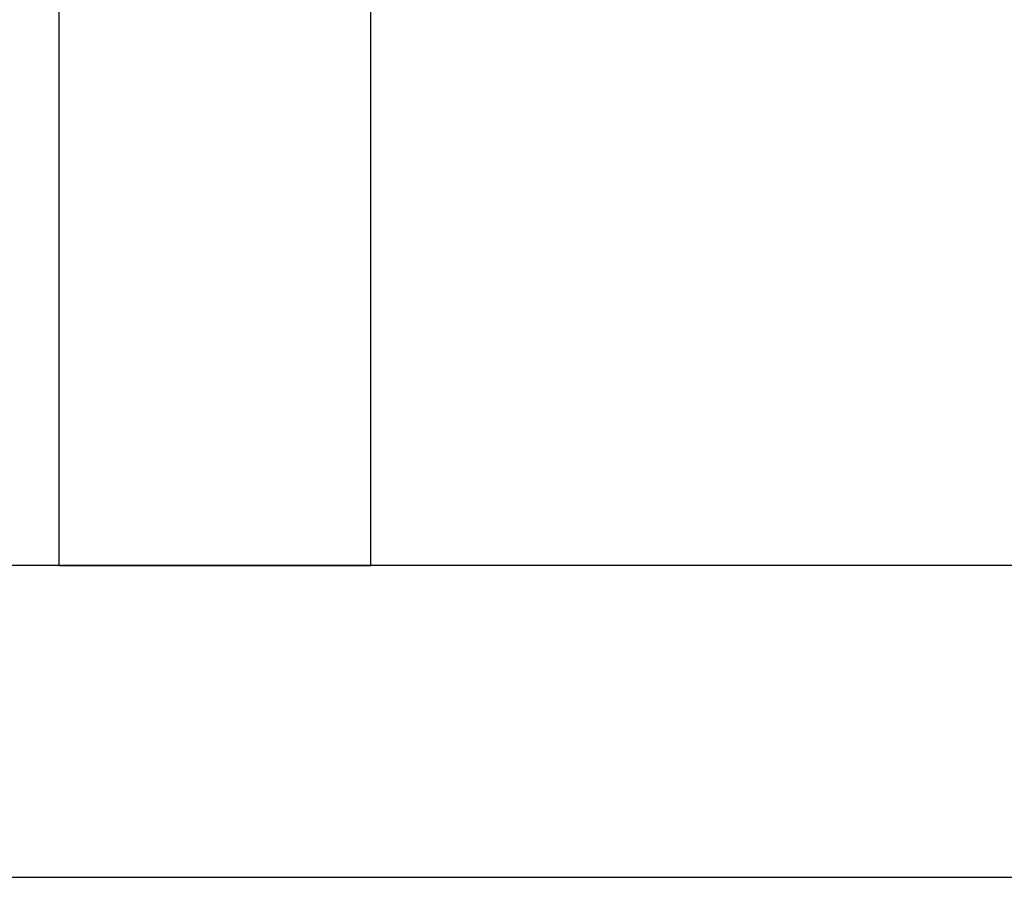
# Model space of a CAD drawing. Header units: metres. Extents: x 397.7 to 427.5, y 12.6 to 28.4.
# Tile 61 of 124: x 407.427 to 407.743, y 25.829 to 26.104. Entities that reach past the tile are written whole.
import ezdxf

# ---------------------------------------------------------------- set-up
doc = ezdxf.new("R2010")
doc.units = ezdxf.units.M
doc.layers.add('A-WALL-____-MCUT', color=7, linetype='Continuous', lineweight=25)
doc.layers.add('A-WALL-____-OTLN', color=7, linetype='Continuous', lineweight=25)

# ---------------------------------------------------------------- blocks, each defined once
blk = doc.blocks.new('Family - Evans P5-151683-08_CLI_AIRE_P5')
at = {"layer": 'A-WALL-____-MCUT', "color": 253, "true_color": 0xaaaaaa}
for p, q in [((2.69947, 0.1), (0, 0.1)), ((0, 0), (2.69947, 0))]:
    blk.add_line(p, q, dxfattribs=at)
at = {"layer": 'A-WALL-____-OTLN', "color": 253, "true_color": 0xaaaaaa}
for p, q in [((2.69947, 0.1), (0, 0.1)), ((0, 0), (2.69947, 0))]:
    blk.add_line(p, q, dxfattribs=at)
at = {"layer": 'A-WALL-____-OTLN', "color": 253, "lineweight": 18, "true_color": 0xaaaaaa}
blk.add_line((0, 0), (2.69947, 0), dxfattribs=at)
blk = doc.blocks.new('Family - Evans P5-151822-08_CLI_AIRE_P5')
at = {"layer": 'A-WALL-____-MCUT', "color": 253, "true_color": 0xaaaaaa}
for p, q in [((1.72, 0.1), (0, 0.1)), ((1.72, 0), (1.72, 0.1)), ((0, 0), (1.72, 0))]:
    blk.add_line(p, q, dxfattribs=at)
at = {"layer": 'A-WALL-____-OTLN', "color": 253, "true_color": 0xaaaaaa}
for p, q in [((1.72, 0.1), (0, 0.1)), ((1.72, 0), (1.72, 0.1)), ((0, 0), (1.72, 0))]:
    blk.add_line(p, q, dxfattribs=at)
at = {"layer": 'A-WALL-____-OTLN', "color": 253, "lineweight": 18, "true_color": 0xaaaaaa}
blk.add_line((0, 0), (1.72, 0), dxfattribs=at)
blk = doc.blocks.new('LONDR55-XX_ZZ-ARQ-CAA-M3D-Londres55_ifc-1-08_CLI_AIRE_P5')
at = {"layer": 'A-WALL-____-OTLN', "color": 253, "lineweight": 18, "true_color": 0xaaaaaa, "rotation": 270}
blk.add_blockref('Family - Evans P5-151822-08_CLI_AIRE_P5', (407.43973, 27.64946), dxfattribs=at)
at = {"layer": 'A-WALL-____-OTLN', "color": 253, "lineweight": 18, "true_color": 0xaaaaaa}
blk.add_blockref('Family - Evans P5-151683-08_CLI_AIRE_P5', (406.36588, 25.82946), dxfattribs=at)

msp = doc.modelspace()

# ---------------------------------------------------------------- block references
at = {"lineweight": 5}
msp.add_blockref('LONDR55-XX_ZZ-ARQ-CAA-M3D-Londres55_ifc-1-08_CLI_AIRE_P5', (0, 0), dxfattribs=at)

doc.saveas('drawing.dxf')
